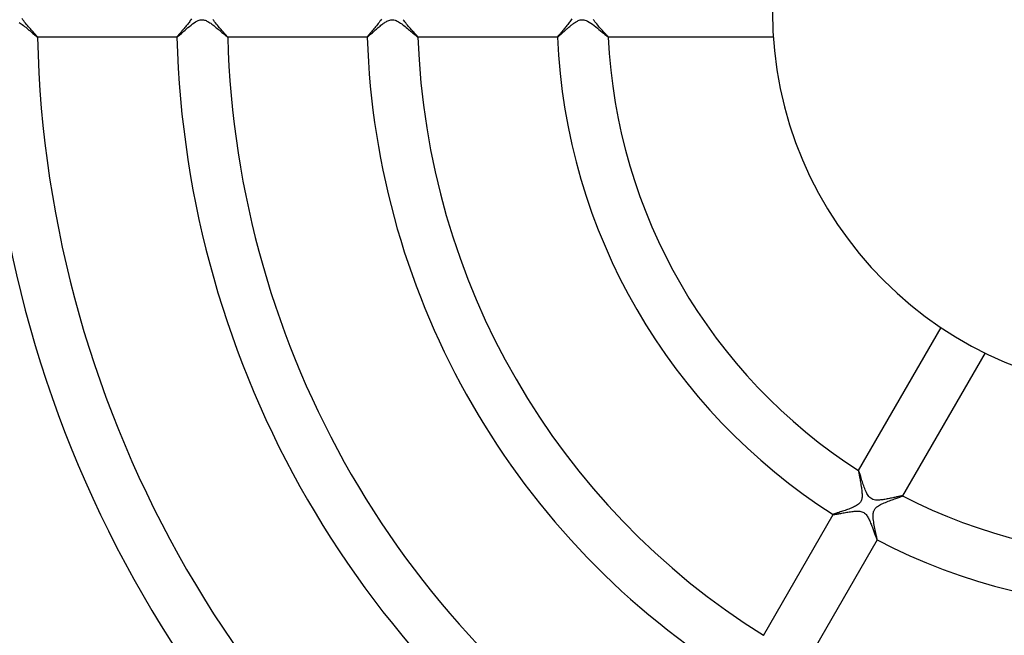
# Model space of a CAD drawing. Header units: millimetres. Extents: x -280 to 280, y -247 to 247.
# Tile 39 of 85: x -89 to -12, y -49 to -1. Entities that reach past the tile are written whole.
import ezdxf

# ---------------------------------------------------------------- set-up
doc = ezdxf.new("R2010")
doc.units = ezdxf.units.MM
doc.layers.add('HIDDEN', color=7, linetype='Continuous')
doc.layers.add('THICK', color=7, linetype='Continuous')

msp = doc.modelspace()

# ---------------------------------------------------------------- linework, layer by layer
at = {"layer": 'HIDDEN'}
for p, q in [((-89.123, -0.63), (-89.181, -0.541)), ((-89.059, -0.72), (-89.123, -0.63)), ((-88.991, -0.811), (-89.059, -0.72)), ((-75.968, -0.765), (-76.02, -0.834)), ((-75.92, -0.698), (-75.968, -0.765)), ((-75.874, -0.631), (-75.92, -0.698)), ((-75.831, -0.567), (-75.874, -0.631)), ((-74.074, -0.699), (-74.137, -0.608)), ((-74.006, -0.79), (-74.074, -0.699)), ((-60.958, -0.753), (-61.023, -0.84)), ((-60.896, -0.665), (-60.958, -0.753)), ((-60.838, -0.578), (-60.896, -0.665)), ((-59.064, -0.71), (-59.125, -0.624)), ((-58.999, -0.797), (-59.064, -0.71)), ((-45.924, -0.707), (-45.977, -0.781)), ((-45.874, -0.634), (-45.924, -0.707)), ((-45.828, -0.563), (-45.874, -0.634)), ((-44.074, -0.694), (-44.136, -0.607)), ((-44.008, -0.783), (-44.074, -0.694)), ((-88.919, -0.902), (-88.991, -0.811)), ((-88.844, -0.994), (-88.919, -0.902)), ((-88.767, -1.085), (-88.844, -0.994)), ((-88.69, -1.176), (-88.767, -1.085)), ((-88.613, -1.265), (-88.69, -1.176)), ((-88.537, -1.351), (-88.613, -1.265)), ((-88.464, -1.433), (-88.537, -1.351)), ((-88.394, -1.512), (-88.464, -1.433)), ((-88.328, -1.585), (-88.394, -1.512)), ((-76.576, -1.51), (-76.627, -1.569)), ((-76.524, -1.449), (-76.576, -1.51)), ((-76.47, -1.385), (-76.524, -1.449)), ((-76.414, -1.32), (-76.47, -1.385)), ((-76.358, -1.253), (-76.414, -1.32)), ((-76.301, -1.185), (-76.358, -1.253)), ((-76.243, -1.115), (-76.301, -1.185)), ((-76.185, -1.044), (-76.243, -1.115)), ((-76.128, -0.974), (-76.185, -1.044)), ((-76.073, -0.903), (-76.128, -0.974)), ((-76.02, -0.834), (-76.073, -0.903)), ((-73.934, -0.881), (-74.006, -0.79)), ((-73.86, -0.973), (-73.934, -0.881)), ((-73.784, -1.064), (-73.86, -0.973)), ((-73.708, -1.153), (-73.784, -1.064)), ((-73.633, -1.24), (-73.708, -1.153)), ((-73.56, -1.323), (-73.633, -1.24)), ((-73.489, -1.403), (-73.56, -1.323)), ((-73.421, -1.479), (-73.489, -1.403)), ((-73.356, -1.552), (-73.421, -1.479)), ((-73.295, -1.62), (-73.356, -1.552)), ((-61.575, -1.513), (-61.638, -1.586)), ((-61.509, -1.435), (-61.575, -1.513)), ((-61.441, -1.355), (-61.509, -1.435)), ((-61.371, -1.273), (-61.441, -1.355)), ((-61.301, -1.188), (-61.371, -1.273)), ((-61.23, -1.102), (-61.301, -1.188)), ((-61.16, -1.015), (-61.23, -1.102)), ((-61.091, -0.928), (-61.16, -1.015)), ((-61.023, -0.84), (-61.091, -0.928)), ((-58.929, -0.885), (-58.999, -0.797)), ((-58.857, -0.974), (-58.929, -0.885)), ((-58.783, -1.062), (-58.857, -0.974)), ((-58.709, -1.149), (-58.783, -1.062)), ((-58.636, -1.234), (-58.709, -1.149)), ((-58.563, -1.316), (-58.636, -1.234)), ((-58.492, -1.396), (-58.563, -1.316)), ((-58.423, -1.473), (-58.492, -1.396)), ((-58.356, -1.546), (-58.423, -1.473)), ((-58.293, -1.617), (-58.356, -1.546)), ((-46.595, -1.544), (-46.644, -1.601)), ((-46.545, -1.484), (-46.595, -1.544)), ((-46.492, -1.422), (-46.545, -1.484)), ((-46.438, -1.357), (-46.492, -1.422)), ((-46.382, -1.29), (-46.438, -1.357)), ((-46.325, -1.221), (-46.382, -1.29)), ((-46.266, -1.151), (-46.325, -1.221)), ((-46.208, -1.078), (-46.266, -1.151)), ((-46.149, -1.004), (-46.208, -1.078)), ((-46.09, -0.929), (-46.149, -1.004)), ((-46.032, -0.855), (-46.09, -0.929)), ((-45.977, -0.781), (-46.032, -0.855)), ((-43.937, -0.872), (-44.008, -0.783)), ((-43.864, -0.963), (-43.937, -0.872)), ((-43.788, -1.053), (-43.864, -0.963)), ((-43.711, -1.143), (-43.788, -1.053)), ((-43.634, -1.231), (-43.711, -1.143)), ((-43.558, -1.316), (-43.634, -1.231)), ((-43.484, -1.398), (-43.558, -1.316)), ((-43.413, -1.477), (-43.484, -1.398)), ((-43.344, -1.552), (-43.413, -1.477)), ((-43.279, -1.623), (-43.344, -1.552)), ((-88.267, -1.654), (-88.328, -1.585)), ((-88.209, -1.718), (-88.267, -1.654)), ((-88.158, -1.776), (-88.209, -1.718)), ((-88.111, -1.828), (-88.158, -1.776)), ((-88.072, -1.874), (-88.111, -1.828)), ((-88.038, -1.914), (-88.072, -1.874)), ((-88.012, -1.946), (-88.038, -1.914)), ((-87.993, -1.97), (-88.012, -1.946)), ((-87.981, -1.988), (-87.993, -1.97)), ((-87.977, -1.998), (-87.981, -1.988)), ((-87.98, -2), (-87.979, -2)), ((-87.979, -2), (-87.978, -2)), ((-87.978, -1.999), (-87.977, -1.998)), ((-87.978, -2), (-87.978, -1.999)), ((-87.978, -1.999), (-87.978, -1.999)), ((-87.977, -1.998), (-87.977, -1.998)), ((-76.971, -1.989), (-76.974, -1.998)), ((-76.974, -1.998), (-76.974, -1.998)), ((-76.974, -1.998), (-76.974, -1.999)), ((-76.974, -1.999), (-76.973, -1.999)), ((-76.973, -1.999), (-76.973, -2)), ((-76.973, -2), (-76.972, -2)), ((-76.972, -2), (-76.972, -2)), ((-76.963, -1.975), (-76.971, -1.989)), ((-76.949, -1.954), (-76.963, -1.975)), ((-76.929, -1.929), (-76.949, -1.954)), ((-76.905, -1.898), (-76.929, -1.929)), ((-76.876, -1.862), (-76.905, -1.898)), ((-76.842, -1.822), (-76.876, -1.862)), ((-76.805, -1.778), (-76.842, -1.822)), ((-76.765, -1.73), (-76.805, -1.778)), ((-76.722, -1.679), (-76.765, -1.73)), ((-76.675, -1.625), (-76.722, -1.679)), ((-76.627, -1.569), (-76.675, -1.625)), ((-73.238, -1.683), (-73.295, -1.62)), ((-73.185, -1.741), (-73.238, -1.683)), ((-73.137, -1.795), (-73.185, -1.741)), ((-73.095, -1.843), (-73.137, -1.795)), ((-73.058, -1.885), (-73.095, -1.843)), ((-73.028, -1.92), (-73.058, -1.885)), ((-73.004, -1.95), (-73.028, -1.92)), ((-72.987, -1.972), (-73.004, -1.95)), ((-72.976, -1.988), (-72.987, -1.972)), ((-72.973, -1.998), (-72.976, -1.988)), ((-72.975, -2), (-72.974, -2)), ((-72.974, -2), (-72.973, -1.999)), ((-72.974, -2), (-72.974, -2)), ((-72.973, -1.999), (-72.973, -1.998)), ((-72.973, -1.998), (-72.973, -1.998)), ((-72.973, -1.999), (-72.973, -1.999)), ((-61.964, -1.988), (-61.968, -1.998)), ((-61.968, -1.998), (-61.968, -1.998)), ((-61.968, -1.998), (-61.967, -1.999)), ((-61.967, -1.999), (-61.967, -1.999)), ((-61.967, -1.999), (-61.967, -2)), ((-61.967, -2), (-61.966, -2)), ((-61.966, -2), (-61.965, -2)), ((-61.954, -1.97), (-61.964, -1.988)), ((-61.936, -1.946), (-61.954, -1.97)), ((-61.912, -1.914), (-61.936, -1.946)), ((-61.88, -1.875), (-61.912, -1.914)), ((-61.843, -1.829), (-61.88, -1.875)), ((-61.799, -1.776), (-61.843, -1.829)), ((-61.75, -1.718), (-61.799, -1.776)), ((-61.696, -1.655), (-61.75, -1.718)), ((-61.638, -1.586), (-61.696, -1.655)), ((-58.233, -1.683), (-58.293, -1.617)), ((-58.177, -1.745), (-58.233, -1.683)), ((-58.125, -1.802), (-58.177, -1.745)), ((-58.08, -1.853), (-58.125, -1.802)), ((-58.041, -1.898), (-58.08, -1.853)), ((-58.009, -1.935), (-58.041, -1.898)), ((-57.986, -1.965), (-58.009, -1.935)), ((-57.971, -1.986), (-57.986, -1.965)), ((-57.966, -1.998), (-57.971, -1.986)), ((-57.968, -2), (-57.967, -2)), ((-57.967, -2), (-57.966, -1.999)), ((-57.967, -2), (-57.967, -2)), ((-57.966, -1.998), (-57.966, -1.998)), ((-57.966, -1.999), (-57.966, -1.998)), ((-57.966, -1.999), (-57.966, -1.999)), ((-46.955, -1.99), (-46.958, -1.998)), ((-46.958, -1.998), (-46.957, -1.998)), ((-46.957, -1.998), (-46.957, -1.999)), ((-46.957, -1.999), (-46.957, -1.999)), ((-46.957, -1.999), (-46.956, -2)), ((-46.956, -2), (-46.956, -2)), ((-46.956, -2), (-46.955, -2)), ((-46.948, -1.977), (-46.955, -1.99)), ((-46.936, -1.959), (-46.948, -1.977)), ((-46.919, -1.936), (-46.936, -1.959)), ((-46.898, -1.908), (-46.919, -1.936)), ((-46.872, -1.876), (-46.898, -1.908)), ((-46.843, -1.839), (-46.872, -1.876)), ((-46.809, -1.799), (-46.843, -1.839)), ((-46.773, -1.754), (-46.809, -1.799)), ((-46.733, -1.707), (-46.773, -1.754)), ((-46.69, -1.655), (-46.733, -1.707)), ((-46.644, -1.601), (-46.69, -1.655)), ((-43.218, -1.69), (-43.279, -1.623)), ((-43.162, -1.751), (-43.218, -1.69)), ((-43.11, -1.808), (-43.162, -1.751)), ((-43.065, -1.858), (-43.11, -1.808)), ((-43.027, -1.902), (-43.065, -1.858)), ((-42.996, -1.938), (-43.027, -1.902)), ((-42.973, -1.966), (-42.996, -1.938)), ((-42.959, -1.986), (-42.973, -1.966)), ((-42.954, -1.998), (-42.959, -1.986)), ((-42.956, -2), (-42.955, -2)), ((-42.955, -2), (-42.954, -1.999)), ((-42.955, -2), (-42.955, -2)), ((-42.954, -1.998), (-42.954, -1.998)), ((-42.954, -1.999), (-42.954, -1.998)), ((-42.954, -1.999), (-42.954, -1.999)), ((-23.209, -36.2), (-23.21, -36.2)), ((-23.21, -36.2), (-23.21, -36.201)), ((-23.208, -36.2), (-23.209, -36.2)), ((-23.209, -36.2), (-23.209, -36.2)), ((-23.207, -36.2), (-23.208, -36.2)), ((-23.207, -36.2), (-23.207, -36.2)), ((-23.199, -36.21), (-23.207, -36.2)), ((-23.189, -36.233), (-23.199, -36.21)), ((-23.176, -36.267), (-23.189, -36.233)), ((-23.16, -36.313), (-23.176, -36.267)), ((-23.141, -36.369), (-23.16, -36.313)), ((-23.119, -36.436), (-23.141, -36.369)), ((-23.095, -36.51), (-23.119, -36.436)), ((-23.069, -36.593), (-23.095, -36.51)), ((-23.041, -36.682), (-23.069, -36.593)), ((-23.011, -36.777), (-23.041, -36.682)), ((-22.979, -36.878), (-23.011, -36.777)), ((-22.946, -36.982), (-22.979, -36.878)), ((-22.911, -37.088), (-22.946, -36.982)), ((-22.875, -37.196), (-22.911, -37.088)), ((-22.838, -37.305), (-22.875, -37.196)), ((-22.799, -37.414), (-22.838, -37.305)), ((-22.76, -37.521), (-22.799, -37.414)), ((-22.719, -37.627), (-22.76, -37.521)), ((-22.678, -37.73), (-22.719, -37.627)), ((-22.635, -37.829), (-22.678, -37.73)), ((-22.591, -37.925), (-22.635, -37.829)), ((-22.545, -38.016), (-22.591, -37.925)), ((-22.497, -38.101), (-22.545, -38.016)), ((-22.445, -38.181), (-22.497, -38.101)), ((-22.387, -38.258), (-22.445, -38.181)), ((-22.322, -38.328), (-22.387, -38.258)), ((-22.248, -38.391), (-22.322, -38.328)), ((-22.165, -38.443), (-22.248, -38.391)), ((-22.075, -38.482), (-22.165, -38.443)), ((-21.981, -38.508), (-22.075, -38.482)), ((-21.886, -38.524), (-21.981, -38.508)), ((-21.794, -38.532), (-21.886, -38.524)), ((-21.708, -38.533), (-21.794, -38.532)), ((-21.63, -38.531), (-21.708, -38.533)), ((-21.554, -38.527), (-21.63, -38.531)), ((-21.474, -38.52), (-21.554, -38.527)), ((-21.391, -38.512), (-21.474, -38.52)), ((-21.307, -38.501), (-21.391, -38.512)), ((-21.221, -38.488), (-21.307, -38.501)), ((-21.133, -38.474), (-21.221, -38.488)), ((-21.044, -38.459), (-21.133, -38.474)), ((-20.955, -38.443), (-21.044, -38.459)), ((-20.865, -38.426), (-20.955, -38.443)), ((-20.776, -38.408), (-20.865, -38.426)), ((-20.687, -38.39), (-20.776, -38.408)), ((-20.6, -38.372), (-20.687, -38.39)), ((-20.515, -38.354), (-20.6, -38.372)), ((-20.433, -38.336), (-20.515, -38.354)), ((-20.353, -38.319), (-20.433, -38.336)), ((-20.277, -38.302), (-20.353, -38.319)), ((-20.205, -38.286), (-20.277, -38.302)), ((-20.136, -38.271), (-20.205, -38.286)), ((-20.071, -38.256), (-20.136, -38.271)), ((-20.011, -38.243), (-20.071, -38.256)), ((-19.956, -38.231), (-20.011, -38.243)), ((-19.907, -38.221), (-19.956, -38.231)), ((-19.863, -38.212), (-19.907, -38.221)), ((-19.826, -38.205), (-19.863, -38.212)), ((-19.795, -38.2), (-19.826, -38.205)), ((-19.772, -38.197), (-19.795, -38.2)), ((-19.755, -38.196), (-19.772, -38.197)), ((-19.747, -38.198), (-19.755, -38.196)), ((-19.746, -38.198), (-19.747, -38.198)), ((-19.746, -38.199), (-19.746, -38.198)), ((-19.745, -38.2), (-19.746, -38.199)), ((-19.746, -38.199), (-19.746, -38.199)), ((-19.746, -38.201), (-19.746, -38.2)), ((-19.746, -38.2), (-19.745, -38.2)), ((-24.842, -39.618), (-24.769, -39.605)), ((-24.769, -39.605), (-24.691, -39.591)), ((-24.691, -39.591), (-24.609, -39.576)), ((-24.609, -39.576), (-24.522, -39.561)), ((-24.522, -39.561), (-24.433, -39.545)), ((-24.433, -39.545), (-24.34, -39.528)), ((-24.34, -39.528), (-24.244, -39.512)), ((-24.244, -39.512), (-24.146, -39.495)), ((-24.146, -39.495), (-24.045, -39.479)), ((-24.045, -39.479), (-23.944, -39.464)), ((-23.944, -39.464), (-23.842, -39.449)), ((-23.842, -39.449), (-23.742, -39.436)), ((-23.742, -39.436), (-23.643, -39.424)), ((-23.643, -39.424), (-23.546, -39.415)), ((-23.546, -39.415), (-23.452, -39.409)), ((-23.452, -39.409), (-23.361, -39.405)), ((-23.361, -39.405), (-23.274, -39.405)), ((-23.274, -39.405), (-23.191, -39.409)), ((-23.191, -39.409), (-23.11, -39.417)), ((-23.11, -39.417), (-23.029, -39.431)), ((-23.029, -39.431), (-22.949, -39.452)), ((-22.949, -39.452), (-22.873, -39.481)), ((-22.873, -39.481), (-22.8, -39.519)), ((-22.8, -39.519), (-22.733, -39.565)), ((-22.733, -39.565), (-22.672, -39.619)), ((-25.21, -39.664), (-25.21, -39.665)), ((-25.21, -39.665), (-25.21, -39.666)), ((-25.21, -39.666), (-25.21, -39.666)), ((-25.21, -39.666), (-25.21, -39.667)), ((-25.21, -39.667), (-25.209, -39.667)), ((-25.209, -39.667), (-25.209, -39.668)), ((-25.209, -39.668), (-25.199, -39.67)), ((-25.199, -39.67), (-25.181, -39.67)), ((-25.181, -39.67), (-25.155, -39.667)), ((-25.155, -39.667), (-25.12, -39.663)), ((-25.12, -39.663), (-25.078, -39.657)), ((-25.078, -39.657), (-25.029, -39.65)), ((-25.029, -39.65), (-24.972, -39.64)), ((-24.972, -39.64), (-24.91, -39.63)), ((-24.91, -39.63), (-24.842, -39.618)), ((-22.672, -39.619), (-22.617, -39.677)), ((-22.617, -39.677), (-22.567, -39.74)), ((-22.567, -39.74), (-22.522, -39.806)), ((-22.522, -39.806), (-22.48, -39.874)), ((-22.48, -39.874), (-22.44, -39.943)), ((-22.44, -39.943), (-22.402, -40.017)), ((-22.402, -40.017), (-22.364, -40.093)), ((-22.364, -40.093), (-22.328, -40.173)), ((-22.328, -40.173), (-22.292, -40.255)), ((-22.292, -40.255), (-22.256, -40.34)), ((-22.256, -40.34), (-22.221, -40.425)), ((-22.221, -40.425), (-22.187, -40.512)), ((-22.187, -40.512), (-22.154, -40.598)), ((-22.154, -40.598), (-22.122, -40.683)), ((-22.122, -40.683), (-22.09, -40.768)), ((-22.09, -40.768), (-22.059, -40.851)), ((-22.059, -40.851), (-22.03, -40.933)), ((-22.03, -40.933), (-22.001, -41.013)), ((-22.001, -41.013), (-21.973, -41.09)), ((-21.973, -41.09), (-21.947, -41.164)), ((-21.947, -41.164), (-21.921, -41.235)), ((-21.921, -41.235), (-21.897, -41.302)), ((-21.897, -41.302), (-21.874, -41.364)), ((-21.874, -41.364), (-21.853, -41.422)), ((-21.853, -41.422), (-21.833, -41.474)), ((-21.833, -41.474), (-21.815, -41.521)), ((-21.815, -41.521), (-21.799, -41.562)), ((-21.799, -41.562), (-21.785, -41.597)), ((-21.785, -41.597), (-21.773, -41.625)), ((-21.773, -41.625), (-21.763, -41.645)), ((-21.763, -41.645), (-21.755, -41.659)), ((-21.755, -41.659), (-21.749, -41.665)), ((-21.749, -41.665), (-21.748, -41.665)), ((-21.748, -41.665), (-21.748, -41.666)), ((-21.748, -41.666), (-21.747, -41.665)), ((-21.747, -41.665), (-21.746, -41.665)), ((-21.746, -41.665), (-21.745, -41.664)), ((-21.746, -41.665), (-21.746, -41.665))]:
    msp.add_line(p, q, dxfattribs=at)
msp.add_arc((0, 0), 150, 180.00002, 0, dxfattribs=at)
at = {"layer": 'THICK'}
for p, q in [((-75.514, -0.803), (-75.404, -0.74)), ((-75.404, -0.74), (-75.305, -0.693)), ((-75.305, -0.693), (-75.218, -0.661)), ((-75.218, -0.661), (-75.142, -0.64)), ((-75.142, -0.64), (-75.076, -0.629)), ((-75.076, -0.629), (-75.011, -0.625)), ((-75.011, -0.625), (-74.946, -0.627)), ((-74.946, -0.627), (-74.88, -0.635)), ((-74.88, -0.635), (-74.814, -0.65)), ((-74.814, -0.65), (-74.746, -0.671)), ((-74.746, -0.671), (-74.677, -0.698)), ((-74.677, -0.698), (-74.608, -0.73)), ((-74.608, -0.73), (-74.537, -0.768)), ((-74.537, -0.768), (-74.464, -0.811)), ((-60.477, -0.781), (-60.41, -0.744)), ((-60.41, -0.744), (-60.339, -0.708)), ((-60.339, -0.708), (-60.264, -0.677)), ((-60.264, -0.677), (-60.185, -0.651)), ((-60.185, -0.651), (-60.103, -0.633)), ((-60.103, -0.633), (-60.022, -0.625)), ((-60.022, -0.625), (-59.941, -0.627)), ((-59.941, -0.627), (-59.859, -0.639)), ((-59.859, -0.639), (-59.774, -0.661)), ((-59.774, -0.661), (-59.684, -0.694)), ((-59.684, -0.694), (-59.594, -0.737)), ((-59.594, -0.737), (-59.505, -0.786)), ((-45.496, -0.794), (-45.442, -0.762)), ((-45.442, -0.762), (-45.383, -0.73)), ((-45.383, -0.73), (-45.318, -0.699)), ((-45.318, -0.699), (-45.248, -0.671)), ((-45.248, -0.671), (-45.175, -0.649)), ((-45.175, -0.649), (-45.1, -0.633)), ((-45.1, -0.633), (-45.023, -0.625)), ((-45.023, -0.625), (-44.946, -0.626)), ((-44.946, -0.626), (-44.87, -0.636)), ((-44.87, -0.636), (-44.79, -0.656)), ((-44.79, -0.656), (-44.693, -0.69)), ((-44.693, -0.69), (-44.58, -0.744)), ((-44.58, -0.744), (-44.456, -0.814)), ((-89.428, -0.835), (-89.344, -0.89)), ((-89.344, -0.89), (-89.259, -0.951)), ((-89.259, -0.951), (-89.172, -1.015)), ((-89.172, -1.015), (-89.084, -1.083)), ((-89.084, -1.083), (-88.996, -1.153)), ((-88.996, -1.153), (-88.907, -1.225)), ((-88.907, -1.225), (-88.819, -1.298)), ((-88.819, -1.298), (-88.733, -1.371)), ((-88.733, -1.371), (-88.647, -1.444)), ((-88.647, -1.444), (-88.564, -1.515)), ((-88.564, -1.515), (-88.484, -1.585)), ((-76.537, -1.63), (-76.438, -1.542)), ((-76.438, -1.542), (-76.332, -1.448)), ((-76.332, -1.448), (-76.22, -1.35)), ((-76.22, -1.35), (-76.103, -1.249)), ((-76.103, -1.249), (-75.984, -1.15)), ((-75.984, -1.15), (-75.865, -1.053)), ((-75.865, -1.053), (-75.746, -0.962)), ((-75.746, -0.962), (-75.629, -0.878)), ((-75.629, -0.878), (-75.514, -0.803)), ((-74.464, -0.811), (-74.389, -0.86)), ((-74.389, -0.86), (-74.312, -0.912)), ((-74.312, -0.912), (-74.232, -0.969)), ((-74.232, -0.969), (-74.151, -1.03)), ((-74.151, -1.03), (-74.069, -1.094)), ((-74.069, -1.094), (-73.985, -1.16)), ((-73.985, -1.16), (-73.901, -1.229)), ((-73.901, -1.229), (-73.817, -1.299)), ((-73.817, -1.299), (-73.733, -1.369)), ((-73.733, -1.369), (-73.652, -1.438)), ((-73.652, -1.438), (-73.573, -1.506)), ((-73.573, -1.506), (-73.496, -1.571)), ((-61.501, -1.602), (-61.438, -1.545)), ((-61.438, -1.545), (-61.372, -1.487)), ((-61.372, -1.487), (-61.305, -1.427)), ((-61.305, -1.427), (-61.235, -1.366)), ((-61.235, -1.366), (-61.165, -1.305)), ((-61.165, -1.305), (-61.094, -1.244)), ((-61.094, -1.244), (-61.023, -1.184)), ((-61.023, -1.184), (-60.952, -1.125)), ((-60.952, -1.125), (-60.881, -1.068)), ((-60.881, -1.068), (-60.811, -1.013)), ((-60.811, -1.013), (-60.742, -0.961)), ((-60.742, -0.961), (-60.674, -0.911)), ((-60.674, -0.911), (-60.607, -0.864)), ((-60.607, -0.864), (-60.541, -0.821)), ((-60.541, -0.821), (-60.477, -0.781)), ((-59.505, -0.786), (-59.417, -0.84)), ((-59.417, -0.84), (-59.332, -0.897)), ((-59.332, -0.897), (-59.245, -0.959)), ((-59.245, -0.959), (-59.157, -1.025)), ((-59.157, -1.025), (-59.067, -1.093)), ((-59.067, -1.093), (-58.977, -1.165)), ((-58.977, -1.165), (-58.888, -1.238)), ((-58.888, -1.238), (-58.798, -1.312)), ((-58.798, -1.312), (-58.71, -1.386)), ((-58.71, -1.386), (-58.624, -1.458)), ((-58.624, -1.458), (-58.542, -1.529)), ((-58.542, -1.529), (-58.463, -1.596)), ((-46.483, -1.592), (-46.434, -1.547)), ((-46.434, -1.547), (-46.382, -1.501)), ((-46.382, -1.501), (-46.33, -1.454)), ((-46.33, -1.454), (-46.276, -1.406)), ((-46.276, -1.406), (-46.22, -1.357)), ((-46.22, -1.357), (-46.164, -1.308)), ((-46.164, -1.308), (-46.108, -1.259)), ((-46.108, -1.259), (-46.051, -1.211)), ((-46.051, -1.211), (-45.994, -1.163)), ((-45.994, -1.163), (-45.937, -1.116)), ((-45.937, -1.116), (-45.881, -1.07)), ((-45.881, -1.07), (-45.824, -1.025)), ((-45.824, -1.025), (-45.768, -0.982)), ((-45.768, -0.982), (-45.712, -0.94)), ((-45.712, -0.94), (-45.657, -0.9)), ((-45.657, -0.9), (-45.603, -0.863)), ((-45.603, -0.863), (-45.549, -0.827)), ((-45.549, -0.827), (-45.496, -0.794)), ((-44.456, -0.814), (-44.331, -0.896)), ((-44.331, -0.896), (-44.203, -0.987)), ((-44.203, -0.987), (-44.074, -1.085)), ((-44.074, -1.085), (-43.944, -1.188)), ((-43.944, -1.188), (-43.815, -1.294)), ((-43.815, -1.294), (-43.687, -1.4)), ((-43.687, -1.4), (-43.564, -1.504)), ((-43.564, -1.504), (-43.445, -1.605)), ((-88.484, -1.585), (-88.406, -1.652)), ((-88.406, -1.652), (-88.332, -1.715)), ((-88.332, -1.715), (-88.263, -1.775)), ((-88.263, -1.775), (-88.199, -1.829)), ((-88.199, -1.829), (-88.142, -1.878)), ((-88.142, -1.878), (-88.092, -1.92)), ((-88.092, -1.92), (-88.049, -1.954)), ((-88.049, -1.954), (-88.016, -1.979)), ((-88.016, -1.979), (-87.993, -1.995)), ((-87.993, -1.995), (-87.98, -2)), ((-76.972, -2), (-87.98, -2)), ((-76.972, -2), (-76.958, -1.994)), ((-76.958, -1.994), (-76.931, -1.975)), ((-76.931, -1.975), (-76.893, -1.944)), ((-76.893, -1.944), (-76.842, -1.901)), ((-76.842, -1.901), (-76.781, -1.848)), ((-76.781, -1.848), (-76.709, -1.784)), ((-76.709, -1.784), (-76.627, -1.711)), ((-76.627, -1.711), (-76.537, -1.63)), ((-73.496, -1.571), (-73.423, -1.634)), ((-73.423, -1.634), (-73.353, -1.694)), ((-73.353, -1.694), (-73.287, -1.751)), ((-73.287, -1.751), (-73.226, -1.804)), ((-73.226, -1.804), (-73.169, -1.851)), ((-73.169, -1.851), (-73.119, -1.894)), ((-73.119, -1.894), (-73.074, -1.93)), ((-73.074, -1.93), (-73.037, -1.96)), ((-73.037, -1.96), (-73.007, -1.982)), ((-73.007, -1.982), (-72.987, -1.995)), ((-72.987, -1.995), (-72.975, -2)), ((-61.965, -2), (-72.975, -2)), ((-61.965, -2), (-61.956, -1.997)), ((-61.956, -1.997), (-61.94, -1.986)), ((-61.94, -1.986), (-61.918, -1.969)), ((-61.918, -1.969), (-61.89, -1.947)), ((-61.89, -1.947), (-61.856, -1.918)), ((-61.856, -1.918), (-61.817, -1.884)), ((-61.817, -1.884), (-61.774, -1.846)), ((-61.774, -1.846), (-61.726, -1.804)), ((-61.726, -1.804), (-61.675, -1.758)), ((-61.675, -1.758), (-61.62, -1.709)), ((-61.62, -1.709), (-61.562, -1.656)), ((-61.562, -1.656), (-61.501, -1.602)), ((-58.463, -1.596), (-58.389, -1.66)), ((-58.389, -1.66), (-58.319, -1.719)), ((-58.319, -1.719), (-58.254, -1.775)), ((-58.254, -1.775), (-58.195, -1.825)), ((-58.195, -1.825), (-58.141, -1.87)), ((-58.141, -1.87), (-58.095, -1.908)), ((-58.095, -1.908), (-58.054, -1.941)), ((-58.054, -1.941), (-58.021, -1.966)), ((-58.021, -1.966), (-57.996, -1.985)), ((-57.996, -1.985), (-57.978, -1.996)), ((-57.978, -1.996), (-57.968, -2)), ((-46.955, -2), (-57.968, -2)), ((-46.955, -2), (-46.949, -1.998)), ((-46.949, -1.998), (-46.939, -1.992)), ((-46.939, -1.992), (-46.925, -1.983)), ((-46.925, -1.983), (-46.908, -1.97)), ((-46.908, -1.97), (-46.888, -1.953)), ((-46.888, -1.953), (-46.864, -1.934)), ((-46.864, -1.934), (-46.838, -1.911)), ((-46.838, -1.911), (-46.808, -1.885)), ((-46.808, -1.885), (-46.776, -1.856)), ((-46.776, -1.856), (-46.741, -1.825)), ((-46.741, -1.825), (-46.704, -1.791)), ((-46.704, -1.791), (-46.664, -1.755)), ((-46.664, -1.755), (-46.621, -1.717)), ((-46.621, -1.717), (-46.577, -1.677)), ((-46.577, -1.677), (-46.531, -1.635)), ((-46.531, -1.635), (-46.483, -1.592)), ((-43.445, -1.605), (-43.335, -1.699)), ((-43.335, -1.699), (-43.234, -1.783)), ((-43.234, -1.783), (-43.146, -1.857)), ((-43.146, -1.857), (-43.073, -1.917)), ((-43.073, -1.917), (-43.015, -1.962)), ((-43.015, -1.962), (-42.976, -1.99)), ((-42.976, -1.99), (-42.956, -2)), ((-29.933, -2), (-42.956, -2)), ((-23.21, -36.201), (-16.699, -24.923)), ((-13.235, -26.923), (-19.746, -38.201)), ((-23.21, -36.201), (-23.212, -36.212)), ((-23.212, -36.212), (-23.211, -36.234)), ((-23.211, -36.234), (-23.208, -36.267)), ((-23.208, -36.267), (-23.202, -36.31)), ((-23.202, -36.31), (-23.194, -36.362)), ((-23.194, -36.362), (-23.184, -36.422)), ((-23.184, -36.422), (-23.172, -36.49)), ((-23.172, -36.49), (-23.159, -36.566)), ((-23.159, -36.566), (-23.144, -36.647)), ((-23.144, -36.647), (-23.128, -36.734)), ((-23.128, -36.734), (-23.111, -36.827)), ((-23.111, -36.827), (-23.094, -36.923)), ((-23.094, -36.923), (-23.076, -37.024)), ((-23.076, -37.024), (-23.057, -37.128)), ((-23.057, -37.128), (-23.039, -37.233)), ((-23.039, -37.233), (-23.021, -37.339)), ((-23.021, -37.339), (-23.004, -37.445)), ((-23.004, -37.445), (-22.988, -37.55)), ((-22.988, -37.55), (-22.973, -37.654)), ((-22.973, -37.654), (-22.96, -37.756)), ((-22.96, -37.756), (-22.949, -37.856)), ((-22.949, -37.856), (-22.941, -37.952)), ((-22.941, -37.952), (-22.935, -38.044)), ((-22.935, -38.044), (-22.932, -38.132)), ((-23.161, -38.81), (-23.22, -38.862)), ((-23.111, -38.757), (-23.161, -38.81)), ((-23.069, -38.703), (-23.111, -38.757)), ((-23.034, -38.646), (-23.069, -38.703)), ((-23.004, -38.586), (-23.034, -38.646)), ((-22.98, -38.521), (-23.004, -38.586)), ((-22.96, -38.451), (-22.98, -38.521)), ((-22.947, -38.376), (-22.96, -38.451)), ((-22.938, -38.299), (-22.947, -38.376)), ((-22.933, -38.217), (-22.938, -38.299)), ((-22.932, -38.132), (-22.933, -38.217)), ((-21.381, -38.836), (-21.285, -38.792)), ((-21.285, -38.792), (-21.187, -38.749)), ((-21.187, -38.749), (-21.086, -38.708)), ((-21.086, -38.708), (-20.983, -38.667)), ((-20.983, -38.667), (-20.879, -38.626)), ((-20.879, -38.626), (-20.775, -38.587)), ((-20.775, -38.587), (-20.672, -38.549)), ((-20.672, -38.549), (-20.57, -38.512)), ((-20.57, -38.512), (-20.47, -38.476)), ((-20.47, -38.476), (-20.373, -38.441)), ((-20.373, -38.441), (-20.279, -38.408)), ((-20.279, -38.408), (-20.191, -38.376)), ((-20.191, -38.376), (-20.108, -38.346)), ((-20.108, -38.346), (-20.031, -38.319)), ((-20.031, -38.319), (-19.962, -38.293)), ((-19.962, -38.293), (-19.901, -38.27)), ((-19.901, -38.27), (-19.849, -38.25)), ((-19.849, -38.25), (-19.807, -38.233)), ((-19.807, -38.233), (-19.776, -38.219)), ((-19.776, -38.219), (-19.755, -38.208)), ((-19.755, -38.208), (-19.746, -38.201)), ((-25.073, -39.607), (-25.119, -39.623)), ((-25.019, -39.589), (-25.073, -39.607)), ((-24.958, -39.569), (-25.019, -39.589)), ((-24.889, -39.547), (-24.958, -39.569)), ((-24.815, -39.523), (-24.889, -39.547)), ((-24.735, -39.497), (-24.815, -39.523)), ((-24.649, -39.469), (-24.735, -39.497)), ((-24.56, -39.44), (-24.649, -39.469)), ((-24.466, -39.41), (-24.56, -39.44)), ((-24.369, -39.377), (-24.466, -39.41)), ((-24.27, -39.344), (-24.369, -39.377)), ((-24.171, -39.31), (-24.27, -39.344)), ((-24.072, -39.275), (-24.171, -39.31)), ((-23.974, -39.239), (-24.072, -39.275)), ((-23.877, -39.203), (-23.974, -39.239)), ((-23.783, -39.165), (-23.877, -39.203)), ((-23.692, -39.127), (-23.783, -39.165)), ((-23.605, -39.089), (-23.692, -39.127)), ((-23.521, -39.048), (-23.605, -39.089)), ((-23.439, -39.006), (-23.521, -39.048)), ((-23.361, -38.961), (-23.439, -39.006)), ((-23.288, -38.913), (-23.361, -38.961)), ((-23.22, -38.862), (-23.288, -38.913)), ((-22.059, -39.681), (-22.052, -39.59)), ((-22.052, -39.59), (-22.041, -39.511)), ((-22.041, -39.511), (-22.025, -39.445)), ((-22.025, -39.445), (-22.008, -39.39)), ((-22.008, -39.39), (-21.988, -39.339)), ((-21.988, -39.339), (-21.964, -39.291)), ((-21.964, -39.291), (-21.936, -39.246)), ((-21.936, -39.246), (-21.905, -39.202)), ((-21.905, -39.202), (-21.869, -39.16)), ((-21.869, -39.16), (-21.827, -39.117)), ((-21.827, -39.117), (-21.776, -39.072)), ((-21.776, -39.072), (-21.714, -39.025)), ((-21.714, -39.025), (-21.641, -38.975)), ((-21.641, -38.975), (-21.559, -38.927)), ((-21.559, -38.927), (-21.472, -38.881)), ((-21.472, -38.881), (-21.381, -38.836)), ((-30.716, -49.202), (-25.21, -39.664)), ((-25.201, -39.658), (-25.21, -39.664)), ((-25.183, -39.649), (-25.201, -39.658)), ((-25.156, -39.637), (-25.183, -39.649)), ((-25.119, -39.623), (-25.156, -39.637)), ((-22.061, -39.785), (-22.059, -39.681)), ((-22.056, -39.896), (-22.061, -39.785)), ((-22.047, -40.013), (-22.056, -39.896)), ((-22.033, -40.134), (-22.047, -40.013)), ((-22.015, -40.258), (-22.033, -40.134)), ((-21.995, -40.384), (-22.015, -40.258)), ((-21.972, -40.512), (-21.995, -40.384)), ((-21.948, -40.64), (-21.972, -40.512)), ((-21.923, -40.763), (-21.948, -40.64)), ((-21.899, -40.883), (-21.923, -40.763)), ((-21.875, -40.997), (-21.899, -40.883)), ((-21.852, -41.105), (-21.875, -40.997)), ((-21.83, -41.207), (-21.852, -41.105)), ((-21.745, -41.664), (-27.252, -51.202)), ((-21.809, -41.301), (-21.83, -41.207)), ((-21.791, -41.387), (-21.809, -41.301)), ((-21.775, -41.463), (-21.791, -41.387)), ((-21.762, -41.528), (-21.775, -41.463)), ((-21.752, -41.582), (-21.762, -41.528)), ((-21.746, -41.623), (-21.752, -41.582)), ((-21.744, -41.651), (-21.746, -41.623)), ((-21.745, -41.664), (-21.744, -41.651))]:
    msp.add_line(p, q, dxfattribs=at)
for radius, start, end in [(30, 180.00002, 0), (172, 180.64547, 239.35451), (171.5, 180.66816, 239.33182), (167.5, 180.67, 239.32999), (167, 180.68621, 239.31383), (163, 180.69429, 239.3057), (162.5, 180.70518, 239.29481), (158.5, 180.71847, 239.28152), (158, 180.72529, 239.2747), (154, 180.74248, 239.25751), (153.5, 180.74654, 239.25344), (149.5, 180.76637, 239.23367), (146, 180.78488, 239.21511), (137, 180.83644, 239.16354), (133, 180.86165, 239.13839), (122, 180.93934, 239.0607), (118, 180.97114, 239.02884), (107, 181.07101, 238.92898), (103, 181.11261, 238.88738), (92, 181.24565, 238.75434), (88, 181.30231, 238.69773), (77, 181.48835, 238.51163), (73, 181.56994, 238.43004), (62, 181.84857, 238.15141), (58, 181.97611, 238.02387), (47, 182.43883, 237.56115), (43, 182.6659, 237.33409), (43, 242.66586, 297.33412), (47, 242.43886, 297.56112)]:
    msp.add_arc((0, 0), radius, start, end, dxfattribs=at)

doc.saveas('drawing.dxf')
